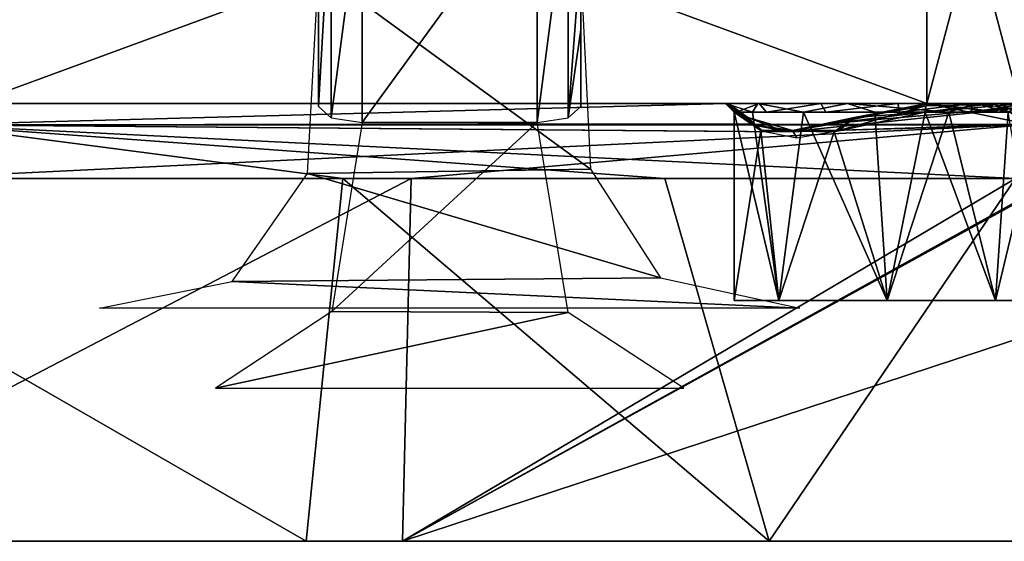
# Model space of a CAD drawing. Header units: inches. Extents: x -5.2 to 5.1, y -2.7 to 6.1.
# Tile 20 of 74: x -2.867 to -1.981, y 5.054 to 5.523. Entities that reach past the tile are written whole.
import ezdxf

# ---------------------------------------------------------------- set-up
doc = ezdxf.new("R2010")
doc.units = ezdxf.units.IN
doc.header["$LTSCALE"] = 52.148148
doc.header["$MEASUREMENT"] = 0
for name, color, linetype in [('517', 7, 'CONTINUOUS'), ('520', 7, 'CONTINUOUS'), ('521', 7, 'CONTINUOUS'), ('522', 7, 'CONTINUOUS'), ('523', 7, 'CONTINUOUS'), ('531', 7, 'CONTINUOUS'), ('533', 7, 'CONTINUOUS'), ('538', 7, 'CONTINUOUS'), ('539', 7, 'CONTINUOUS'), ('560', 7, 'CONTINUOUS'), ('561', 7, 'CONTINUOUS'), ('618', 7, 'CONTINUOUS'), ('619', 7, 'CONTINUOUS'), ('620', 7, 'CONTINUOUS'), ('621', 7, 'CONTINUOUS'), ('622', 7, 'CONTINUOUS'), ('633', 7, 'CONTINUOUS'), ('838', 7, 'CONTINUOUS'), ('839', 7, 'CONTINUOUS'), ('843', 7, 'CONTINUOUS'), ('844', 7, 'CONTINUOUS')]:
    doc.layers.add(name, color=color, linetype=linetype)

msp = doc.modelspace()

# ---------------------------------------------------------------- linework, layer by layer
at = {"layer": '517', "linetype": 'Continuous'}
for points in [[(-3.172359, 5.053937, 1.885491), (-2.609497, 5.053937, 2.609494), (-3.176313, 5.380115, 1.78485), (-3.172359, 5.053937, 1.885491)], [(-3.176313, 5.380115, 1.78485), (-2.609497, 5.053937, 2.609494), (-2.576302, 5.380115, 2.576299), (-3.176313, 5.380115, 1.78485)], [(-2.609497, 5.053937, 2.609494), (-2.192907, 5.053937, 2.96818), (-2.576302, 5.380115, 2.576299), (-2.609497, 5.053937, 2.609494)], [(-2.576302, 5.380115, 2.576299), (-2.192907, 5.053937, 2.96818), (-2.286846, 5.380115, 2.836368), (-2.576302, 5.380115, 2.576299)], [(-2.286846, 5.380115, 2.836368), (-2.192907, 5.053937, 2.96818), (-1.971305, 5.380115, 3.064083), (-2.286846, 5.380115, 2.836368)], [(-2.192907, 5.053937, 2.96818), (-1.727664, 5.05394, 3.261018), (-1.971305, 5.380115, 3.064083), (-2.192907, 5.053937, 2.96818)]]:
    msp.add_3dface(points, dxfattribs=at)
at = {"layer": '520', "linetype": 'Continuous'}
for points in [[(-2.946359, 5.428397, 2.098144), (-2.232211, 5.447638, 2.780295), (-2.968887, 5.447638, 1.974464), (-2.946359, 5.428397, 2.098144)], [(-2.209219, 5.4292, 2.862827), (-2.232211, 5.447638, 2.780295), (-2.946359, 5.428397, 2.098144), (-2.209219, 5.4292, 2.862827)], [(-2.050687, 5.447638, 2.916759), (-2.138542, 5.428516, 2.916998), (-1.957056, 5.428372, 3.041935), (-2.050687, 5.447638, 2.916759)], [(-1.990332, 5.447638, 2.958273), (-2.050687, 5.447638, 2.916759), (-1.957056, 5.428372, 3.041935), (-1.990332, 5.447638, 2.958273)], [(-1.929137, 5.447638, 2.998538), (-1.990332, 5.447638, 2.958273), (-1.957056, 5.428372, 3.041935), (-1.929137, 5.447638, 2.998538)], [(-3.176313, 5.380115, 1.78485), (-2.576302, 5.380115, 2.576299), (-2.946359, 5.428397, 2.098144), (-3.176313, 5.380115, 1.78485)], [(-2.178207, 5.421932, 2.895969), (-2.209219, 5.4292, 2.862827), (-2.946359, 5.428397, 2.098144), (-2.178207, 5.421932, 2.895969)], [(-2.576302, 5.380115, 2.576299), (-2.286846, 5.380115, 2.836368), (-2.946359, 5.428397, 2.098144), (-2.576302, 5.380115, 2.576299)], [(-2.286846, 5.380115, 2.836368), (-1.971305, 5.380115, 3.064083), (-2.946359, 5.428397, 2.098144), (-2.286846, 5.380115, 2.836368)], [(-2.946359, 5.428397, 2.098144), (-1.971305, 5.380115, 3.064083), (-1.957056, 5.428372, 3.041935), (-2.946359, 5.428397, 2.098144)], [(-1.957056, 5.428372, 3.041935), (-2.178207, 5.421932, 2.895969), (-2.946359, 5.428397, 2.098144), (-1.957056, 5.428372, 3.041935)], [(-2.138542, 5.428516, 2.916998), (-2.178207, 5.421932, 2.895969), (-1.957056, 5.428372, 3.041935), (-2.138542, 5.428516, 2.916998)]]:
    msp.add_3dface(points, dxfattribs=at)
at = {"layer": '521', "linetype": 'Continuous'}
for points in [[(-2.232211, 5.447638, 2.780295), (-2.209219, 5.4292, 2.862827), (-2.228804, 5.446862, 2.780185), (-2.232211, 5.447638, 2.780295)], [(-2.138542, 5.428516, 2.916998), (-2.050687, 5.447638, 2.916759), (-2.11599, 5.435025, 2.914618), (-2.138542, 5.428516, 2.916998)], [(-2.11599, 5.435025, 2.914618), (-2.050687, 5.447638, 2.916759), (-2.052039, 5.445417, 2.911447), (-2.11599, 5.435025, 2.914618)], [(-2.228804, 5.446862, 2.780185), (-2.209219, 5.4292, 2.862827), (-2.212016, 5.435028, 2.842422), (-2.228804, 5.446862, 2.780185)], [(-2.228804, 5.446862, 2.780185), (-2.212016, 5.435028, 2.842422), (-2.224341, 5.439764, 2.78004), (-2.228804, 5.446862, 2.780185)], [(-2.224341, 5.439764, 2.78004), (-2.212016, 5.435028, 2.842422), (-2.200303, 5.423368, 2.853456), (-2.224341, 5.439764, 2.78004)], [(-2.11599, 5.435025, 2.914618), (-2.052039, 5.445417, 2.911447), (-2.13436, 5.422093, 2.904851), (-2.11599, 5.435025, 2.914618)], [(-2.052629, 5.439764, 2.909128), (-2.13436, 5.422093, 2.904851), (-2.052039, 5.445417, 2.911447), (-2.052629, 5.439764, 2.909128)], [(-2.209219, 5.4292, 2.862827), (-2.178207, 5.421932, 2.895969), (-2.212016, 5.435028, 2.842422), (-2.209219, 5.4292, 2.862827)], [(-2.212016, 5.435028, 2.842422), (-2.178207, 5.421932, 2.895969), (-2.172007, 5.423386, 2.889154), (-2.212016, 5.435028, 2.842422)], [(-2.212016, 5.435028, 2.842422), (-2.172007, 5.423386, 2.889154), (-2.200303, 5.423368, 2.853456), (-2.212016, 5.435028, 2.842422)], [(-2.172007, 5.423386, 2.889154), (-2.138542, 5.428516, 2.916998), (-2.11599, 5.435025, 2.914618), (-2.172007, 5.423386, 2.889154)], [(-2.172007, 5.423386, 2.889154), (-2.11599, 5.435025, 2.914618), (-2.13436, 5.422093, 2.904851), (-2.172007, 5.423386, 2.889154)], [(-2.200303, 5.423368, 2.853456), (-2.172007, 5.423386, 2.889154), (-2.13436, 5.422093, 2.904851), (-2.200303, 5.423368, 2.853456)], [(-2.178207, 5.421932, 2.895969), (-2.138542, 5.428516, 2.916998), (-2.172007, 5.423386, 2.889154), (-2.178207, 5.421932, 2.895969)]]:
    msp.add_3dface(points, dxfattribs=at)
at = {"layer": '522', "linetype": 'Continuous'}
for points in [[(-2.232211, 5.447638, 2.780295), (-2.228804, 5.446862, 2.780185), (-2.224413, 5.439764, 2.775591), (-2.232211, 5.447638, 2.780295)], [(-2.207796, 5.439764, 2.709992), (-2.232211, 5.447638, 2.780295), (-2.224413, 5.439764, 2.775591), (-2.207796, 5.439764, 2.709992)], [(-2.232211, 5.447638, 2.780295), (-2.207796, 5.439764, 2.709992), (-2.203052, 5.447638, 2.688058), (-2.232211, 5.447638, 2.780295)], [(-2.207796, 5.439764, 2.709992), (-2.161954, 5.439764, 2.660213), (-2.203052, 5.447638, 2.688058), (-2.207796, 5.439764, 2.709992)], [(-2.161954, 5.439764, 2.660213), (-2.122547, 5.447638, 2.634422), (-2.203052, 5.447638, 2.688058), (-2.161954, 5.439764, 2.660213)], [(-2.097943, 5.439764, 2.638261), (-2.122547, 5.447638, 2.634422), (-2.161954, 5.439764, 2.660213), (-2.097943, 5.439764, 2.638261)], [(-2.006994, 5.447638, 2.653652), (-2.122547, 5.447638, 2.634422), (-2.0312, 5.439764, 2.64943), (-2.006994, 5.447638, 2.653652)], [(-2.0312, 5.439764, 2.64943), (-2.122547, 5.447638, 2.634422), (-2.097943, 5.439764, 2.638261), (-2.0312, 5.439764, 2.64943)], [(-2.052629, 5.439764, 2.909128), (-2.052039, 5.445417, 2.911447), (-1.964669, 5.447638, 2.855222), (-2.052629, 5.439764, 2.909128)], [(-2.052629, 5.439764, 2.909128), (-1.964669, 5.447638, 2.855222), (-1.977826, 5.439764, 2.86016), (-2.052629, 5.439764, 2.909128)], [(-2.052039, 5.445417, 2.911447), (-2.050687, 5.447638, 2.916759), (-1.964669, 5.447638, 2.855222), (-2.052039, 5.445417, 2.911447)], [(-1.977823, 5.439764, 2.691025), (-2.006994, 5.447638, 2.653652), (-2.0312, 5.439764, 2.64943), (-1.977823, 5.439764, 2.691025)], [(-1.942916, 5.447638, 2.751726), (-2.006994, 5.447638, 2.653652), (-1.950684, 5.439764, 2.753016), (-1.942916, 5.447638, 2.751726)], [(-1.950684, 5.439764, 2.753016), (-2.006994, 5.447638, 2.653652), (-1.977823, 5.439764, 2.691025), (-1.950684, 5.439764, 2.753016)], [(-2.228804, 5.446862, 2.780185), (-2.224341, 5.439764, 2.78004), (-2.224413, 5.439764, 2.775591), (-2.228804, 5.446862, 2.780185)]]:
    msp.add_3dface(points, dxfattribs=at)
at = {"layer": '523', "linetype": 'Continuous'}
for points in [[(-3.361398, 5.447638, 0.73646), (-3.289511, 5.447638, 0.737171), (-1.960623, 5.447638, -2.702558), (-3.361398, 5.447638, 0.73646)], [(-3.189179, 5.447638, -0.830251), (-3.361398, 5.447638, 0.73646), (-1.960623, 5.447638, -2.702558), (-3.189179, 5.447638, -0.830251)], [(-3.292142, 5.447638, -1.019443), (-3.228708, 5.447638, -0.985615), (-1.960623, 5.447638, -2.702558), (-3.292142, 5.447638, -1.019443)], [(-2.968887, 5.447638, -1.974464), (-3.292142, 5.447638, -1.019443), (-2.009849, 5.447638, -2.651793), (-2.968887, 5.447638, -1.974464)], [(-2.009849, 5.447638, -2.651793), (-3.292142, 5.447638, -1.019443), (-1.960623, 5.447638, -2.702558), (-2.009849, 5.447638, -2.651793)], [(-3.289511, 5.447638, 0.737171), (-3.226371, 5.447638, 0.772413), (-1.960623, 5.447638, -2.702558), (-3.289511, 5.447638, 0.737171)], [(-3.228708, 5.447638, -0.985615), (-3.18898, 5.447638, -0.925197), (-1.960623, 5.447638, -2.702558), (-3.228708, 5.447638, -0.985615)], [(-3.226371, 5.447638, 0.772413), (-3.198078, 5.447638, 0.809729), (-1.960623, 5.447638, -2.702558), (-3.226371, 5.447638, 0.772413)], [(-3.21253, 5.447638, 0.968286), (-2.968887, 5.447638, 1.974464), (-1.960623, 5.447638, -2.702558), (-3.21253, 5.447638, 0.968286)], [(-3.183074, 5.447638, 0.854088), (-3.21253, 5.447638, 0.968286), (-1.960623, 5.447638, -2.702558), (-3.183074, 5.447638, 0.854088)], [(-3.198078, 5.447638, 0.809729), (-3.183074, 5.447638, 0.854088), (-1.960623, 5.447638, -2.702558), (-3.198078, 5.447638, 0.809729)], [(-3.183074, 5.447638, -0.901817), (-3.189179, 5.447638, -0.830251), (-1.960623, 5.447638, -2.702558), (-3.183074, 5.447638, -0.901817)], [(-3.18898, 5.447638, -0.925197), (-3.185542, 5.447638, -0.913629), (-1.960623, 5.447638, -2.702558), (-3.18898, 5.447638, -0.925197)], [(-3.185542, 5.447638, -0.913629), (-3.183074, 5.447638, -0.901817), (-1.960623, 5.447638, -2.702558), (-3.185542, 5.447638, -0.913629)], [(-2.968887, 5.447638, 1.974464), (-2.232211, 5.447638, 2.780295), (-2.203052, 5.447638, 2.688058), (-2.968887, 5.447638, 1.974464)], [(-2.122547, 5.447638, 2.634422), (-2.968887, 5.447638, 1.974464), (-2.203052, 5.447638, 2.688058), (-2.122547, 5.447638, 2.634422)], [(-2.968887, 5.447638, 1.974464), (-2.122547, 5.447638, 2.634422), (-1.941024, 5.447638, -2.770886), (-2.968887, 5.447638, 1.974464)], [(-1.960623, 5.447638, -2.702558), (-2.968887, 5.447638, 1.974464), (-1.941024, 5.447638, -2.770886), (-1.960623, 5.447638, -2.702558)], [(-2.232211, 5.447638, -2.780295), (-2.968887, 5.447638, -1.974464), (-2.231968, 5.447638, -2.765964), (-2.232211, 5.447638, -2.780295)], [(-2.231968, 5.447638, -2.765964), (-2.968887, 5.447638, -1.974464), (-2.230318, 5.447638, -2.751726), (-2.231968, 5.447638, -2.765964)], [(-2.230318, 5.447638, -2.751726), (-2.968887, 5.447638, -1.974464), (-2.201883, 5.447638, -2.686583), (-2.230318, 5.447638, -2.751726)], [(-2.201883, 5.447638, -2.686583), (-2.968887, 5.447638, -1.974464), (-2.146396, 5.447638, -2.642754), (-2.201883, 5.447638, -2.686583)], [(-2.146396, 5.447638, -2.642754), (-2.968887, 5.447638, -1.974464), (-2.076998, 5.447638, -2.630278), (-2.146396, 5.447638, -2.642754)], [(-2.076998, 5.447638, -2.630278), (-2.968887, 5.447638, -1.974464), (-2.009849, 5.447638, -2.651793), (-2.076998, 5.447638, -2.630278)], [(-2.122547, 5.447638, 2.634422), (-2.006994, 5.447638, 2.653652), (-1.929137, 5.447638, -2.998538), (-2.122547, 5.447638, 2.634422)], [(-1.941024, 5.447638, -2.770886), (-2.122547, 5.447638, 2.634422), (-1.929137, 5.447638, -2.998538), (-1.941024, 5.447638, -2.770886)], [(-2.050687, 5.447638, 2.916759), (-1.990332, 5.447638, 2.958273), (-1.964669, 5.447638, 2.855222), (-2.050687, 5.447638, 2.916759)], [(-2.050687, 5.447638, -2.916759), (-1.979348, 5.447638, -2.874143), (-1.929137, 5.447638, -2.998538), (-2.050687, 5.447638, -2.916759)], [(-1.990332, 5.447638, -2.958273), (-2.050687, 5.447638, -2.916759), (-1.929137, 5.447638, -2.998538), (-1.990332, 5.447638, -2.958273)], [(-2.006994, 5.447638, 2.653652), (-1.942916, 5.447638, 2.751726), (-1.929137, 5.447638, -2.998538), (-2.006994, 5.447638, 2.653652)], [(-1.990332, 5.447638, 2.958273), (-1.929137, 5.447638, 2.998538), (-1.964669, 5.447638, 2.855222), (-1.990332, 5.447638, 2.958273)]]:
    msp.add_3dface(points, dxfattribs=at)
at = {"layer": '531', "linetype": 'Continuous'}
for points in [[(-1.917832, 5.388633, -3.09639), (-1.883913, 5.405599, -3.11429), (-2.522768, 5.053937, -2.693432), (-1.917832, 5.388633, -3.09639)], [(-2.522768, 5.053937, -2.693432), (-1.883913, 5.405599, -3.11429), (-1.727817, 5.315387, -3.218221), (-2.522768, 5.053937, -2.693432)], [(-1.971305, 5.380115, -3.064083), (-1.917832, 5.388633, -3.09639), (-2.522768, 5.053937, -2.693432), (-1.971305, 5.380115, -3.064083)], [(-2.967843, 5.380115, -2.113423), (-2.514902, 5.380115, -2.636269), (-3.141099, 5.053937, -1.937121), (-2.967843, 5.380115, -2.113423)], [(-3.141099, 5.053937, -1.937121), (-2.514902, 5.380115, -2.636269), (-2.522768, 5.053937, -2.693432), (-3.141099, 5.053937, -1.937121)], [(-2.514902, 5.380115, -2.636269), (-1.971305, 5.380115, -3.064083), (-2.522768, 5.053937, -2.693432), (-2.514902, 5.380115, -2.636269)], [(-1.727664, 5.05394, -3.261018), (-2.522768, 5.053937, -2.693432), (-1.727817, 5.315387, -3.218221), (-1.727664, 5.05394, -3.261018)]]:
    msp.add_3dface(points, dxfattribs=at)
at = {"layer": '533', "linetype": 'Continuous'}
for points in [[(-2.968887, 5.447638, -1.974464), (-2.232211, 5.447638, -2.780295), (-2.946355, 5.428409, -2.098125), (-2.968887, 5.447638, -1.974464)], [(-2.946355, 5.428409, -2.098125), (-2.232211, 5.447638, -2.780295), (-2.207893, 5.428479, -2.864919), (-2.946355, 5.428409, -2.098125)], [(-1.929137, 5.447638, -2.998538), (-1.956665, 5.428991, -3.041328), (-2.175223, 5.422027, -2.898102), (-1.929137, 5.447638, -2.998538)], [(-2.133707, 5.429936, -2.918438), (-1.929137, 5.447638, -2.998538), (-2.175223, 5.422027, -2.898102), (-2.133707, 5.429936, -2.918438)], [(-2.050687, 5.447638, -2.916759), (-1.990332, 5.447638, -2.958273), (-2.133707, 5.429936, -2.918438), (-2.050687, 5.447638, -2.916759)], [(-1.990332, 5.447638, -2.958273), (-1.929137, 5.447638, -2.998538), (-2.133707, 5.429936, -2.918438), (-1.990332, 5.447638, -2.958273)], [(-2.514902, 5.380115, -2.636269), (-2.967843, 5.380115, -2.113423), (-1.956665, 5.428991, -3.041328), (-2.514902, 5.380115, -2.636269)], [(-1.956665, 5.428991, -3.041328), (-2.967843, 5.380115, -2.113423), (-2.946355, 5.428409, -2.098125), (-1.956665, 5.428991, -3.041328)], [(-1.956665, 5.428991, -3.041328), (-2.946355, 5.428409, -2.098125), (-2.175223, 5.422027, -2.898102), (-1.956665, 5.428991, -3.041328)], [(-2.175223, 5.422027, -2.898102), (-2.946355, 5.428409, -2.098125), (-2.207893, 5.428479, -2.864919), (-2.175223, 5.422027, -2.898102)], [(-1.971305, 5.380115, -3.064083), (-2.514902, 5.380115, -2.636269), (-1.956665, 5.428991, -3.041328), (-1.971305, 5.380115, -3.064083)]]:
    msp.add_3dface(points, dxfattribs=at)
at = {"layer": '538', "linetype": 'Continuous'}
for points in [[(-2.207893, 5.428479, -2.864919), (-2.232211, 5.447638, -2.780295), (-2.21201, 5.435024, -2.842427), (-2.207893, 5.428479, -2.864919)], [(-2.21201, 5.435024, -2.842427), (-2.232211, 5.447638, -2.780295), (-2.226732, 5.445417, -2.780118), (-2.21201, 5.435024, -2.842427)], [(-2.050687, 5.447638, -2.916759), (-2.133707, 5.429936, -2.918438), (-2.051529, 5.44686, -2.913453), (-2.050687, 5.447638, -2.916759)], [(-2.21201, 5.435024, -2.842427), (-2.226732, 5.445417, -2.780118), (-2.198603, 5.422587, -2.855882), (-2.21201, 5.435024, -2.842427)], [(-2.224341, 5.439764, -2.78004), (-2.198603, 5.422587, -2.855882), (-2.226732, 5.445417, -2.780118), (-2.224341, 5.439764, -2.78004)], [(-2.051529, 5.44686, -2.913453), (-2.133707, 5.429936, -2.918438), (-2.115986, 5.435024, -2.914615), (-2.051529, 5.44686, -2.913453)], [(-2.052629, 5.439764, -2.909128), (-2.115986, 5.435024, -2.914615), (-2.129978, 5.423328, -2.906386), (-2.052629, 5.439764, -2.909128)], [(-2.051529, 5.44686, -2.913453), (-2.115986, 5.435024, -2.914615), (-2.052629, 5.439764, -2.909128), (-2.051529, 5.44686, -2.913453)], [(-2.171997, 5.423383, -2.889157), (-2.207893, 5.428479, -2.864919), (-2.21201, 5.435024, -2.842427), (-2.171997, 5.423383, -2.889157)], [(-2.171997, 5.423383, -2.889157), (-2.21201, 5.435024, -2.842427), (-2.198603, 5.422587, -2.855882), (-2.171997, 5.423383, -2.889157)], [(-2.133707, 5.429936, -2.918438), (-2.175223, 5.422027, -2.898102), (-2.115986, 5.435024, -2.914615), (-2.133707, 5.429936, -2.918438)], [(-2.115986, 5.435024, -2.914615), (-2.175223, 5.422027, -2.898102), (-2.171997, 5.423383, -2.889157), (-2.115986, 5.435024, -2.914615)], [(-2.115986, 5.435024, -2.914615), (-2.171997, 5.423383, -2.889157), (-2.129978, 5.423328, -2.906386), (-2.115986, 5.435024, -2.914615)], [(-2.175223, 5.422027, -2.898102), (-2.207893, 5.428479, -2.864919), (-2.171997, 5.423383, -2.889157), (-2.175223, 5.422027, -2.898102)], [(-2.168002, 5.416532, -2.886785), (-2.171997, 5.423383, -2.889157), (-2.198603, 5.422587, -2.855882), (-2.168002, 5.416532, -2.886785)], [(-2.129978, 5.423328, -2.906386), (-2.171997, 5.423383, -2.889157), (-2.168002, 5.416532, -2.886785), (-2.129978, 5.423328, -2.906386)]]:
    msp.add_3dface(points, dxfattribs=at)
at = {"layer": '539', "linetype": 'Continuous'}
for points in [[(-2.232211, 5.447638, -2.780295), (-2.231968, 5.447638, -2.765964), (-2.226732, 5.445417, -2.780118), (-2.232211, 5.447638, -2.780295)], [(-2.231968, 5.447638, -2.765964), (-2.230318, 5.447638, -2.751726), (-2.223946, 5.439764, -2.764265), (-2.231968, 5.447638, -2.765964)], [(-2.231968, 5.447638, -2.765964), (-2.224341, 5.439764, -2.78004), (-2.226732, 5.445417, -2.780118), (-2.231968, 5.447638, -2.765964)], [(-2.224341, 5.439764, -2.78004), (-2.231968, 5.447638, -2.765964), (-2.224413, 5.439764, -2.775591), (-2.224341, 5.439764, -2.78004)], [(-2.224413, 5.439764, -2.775591), (-2.231968, 5.447638, -2.765964), (-2.223946, 5.439764, -2.764265), (-2.224413, 5.439764, -2.775591)], [(-2.230318, 5.447638, -2.751726), (-2.201883, 5.447638, -2.686583), (-2.222551, 5.439764, -2.753016), (-2.230318, 5.447638, -2.751726)], [(-2.223946, 5.439764, -2.764265), (-2.230318, 5.447638, -2.751726), (-2.222551, 5.439764, -2.753016), (-2.223946, 5.439764, -2.764265)], [(-2.222551, 5.439764, -2.753016), (-2.201883, 5.447638, -2.686583), (-2.195412, 5.439764, -2.691025), (-2.222551, 5.439764, -2.753016)], [(-2.201883, 5.447638, -2.686583), (-2.146396, 5.447638, -2.642754), (-2.195412, 5.439764, -2.691025), (-2.201883, 5.447638, -2.686583)], [(-2.195412, 5.439764, -2.691025), (-2.146396, 5.447638, -2.642754), (-2.142035, 5.439764, -2.64943), (-2.195412, 5.439764, -2.691025)], [(-2.146396, 5.447638, -2.642754), (-2.076998, 5.447638, -2.630278), (-2.142035, 5.439764, -2.64943), (-2.146396, 5.447638, -2.642754)], [(-2.142035, 5.439764, -2.64943), (-2.076998, 5.447638, -2.630278), (-2.075292, 5.439764, -2.638261), (-2.142035, 5.439764, -2.64943)], [(-2.076998, 5.447638, -2.630278), (-2.009849, 5.447638, -2.651793), (-2.075292, 5.439764, -2.638261), (-2.076998, 5.447638, -2.630278)], [(-2.075292, 5.439764, -2.638261), (-2.009849, 5.447638, -2.651793), (-2.01128, 5.439764, -2.660213), (-2.075292, 5.439764, -2.638261)], [(-2.050687, 5.447638, -2.916759), (-2.051529, 5.44686, -2.913453), (-1.985145, 5.439764, -2.868816), (-2.050687, 5.447638, -2.916759)], [(-1.979348, 5.447638, -2.874143), (-2.050687, 5.447638, -2.916759), (-1.985145, 5.439764, -2.868816), (-1.979348, 5.447638, -2.874143)], [(-2.009849, 5.447638, -2.651793), (-1.960623, 5.447638, -2.702558), (-2.01128, 5.439764, -2.660213), (-2.009849, 5.447638, -2.651793)], [(-2.01128, 5.439764, -2.660213), (-1.960623, 5.447638, -2.702558), (-1.965438, 5.439764, -2.709992), (-2.01128, 5.439764, -2.660213)], [(-1.950684, 5.439764, -2.798165), (-1.979348, 5.447638, -2.874143), (-1.985145, 5.439764, -2.868816), (-1.950684, 5.439764, -2.798165)], [(-2.051529, 5.44686, -2.913453), (-2.052629, 5.439764, -2.909128), (-1.985145, 5.439764, -2.868816), (-2.051529, 5.44686, -2.913453)]]:
    msp.add_3dface(points, dxfattribs=at)
at = {"layer": '560', "linetype": 'Continuous'}
for points in [[(-2.224341, 5.439764, 2.78004), (-2.200303, 5.423368, 2.853456), (-2.224413, 5.270472, 2.775591), (-2.224341, 5.439764, 2.78004)], [(-2.224413, 5.439764, 2.775591), (-2.224341, 5.439764, 2.78004), (-2.224413, 5.270472, 2.775591), (-2.224413, 5.439764, 2.775591)], [(-2.13436, 5.422093, 2.904851), (-2.052629, 5.439764, 2.909128), (-2.086617, 5.270472, 2.913386), (-2.13436, 5.422093, 2.904851)], [(-2.086617, 5.270472, 2.913386), (-2.052629, 5.439764, 2.909128), (-1.989181, 5.270472, 2.873027), (-2.086617, 5.270472, 2.913386)], [(-2.052629, 5.439764, 2.909128), (-1.977826, 5.439764, 2.86016), (-1.989181, 5.270472, 2.873027), (-2.052629, 5.439764, 2.909128)], [(-1.977826, 5.439764, 2.86016), (-1.948822, 5.439764, 2.775591), (-1.989181, 5.270472, 2.873027), (-1.977826, 5.439764, 2.86016)], [(-1.989181, 5.270472, 2.873027), (-1.948822, 5.439764, 2.775591), (-1.948822, 5.270472, 2.775591), (-1.989181, 5.270472, 2.873027)], [(-2.224413, 5.270472, 2.775591), (-2.200303, 5.423368, 2.853456), (-2.184053, 5.270472, 2.873027), (-2.224413, 5.270472, 2.775591)], [(-2.200303, 5.423368, 2.853456), (-2.13436, 5.422093, 2.904851), (-2.184053, 5.270472, 2.873027), (-2.200303, 5.423368, 2.853456)], [(-2.184053, 5.270472, 2.873027), (-2.13436, 5.422093, 2.904851), (-2.086617, 5.270472, 2.913386), (-2.184053, 5.270472, 2.873027)]]:
    msp.add_3dface(points, dxfattribs=at)
at = {"layer": '561', "linetype": 'Continuous'}
for points in [[(-2.207796, 5.439764, 2.709992), (-2.224413, 5.439764, 2.775591), (-2.184053, 5.270472, 2.678155), (-2.207796, 5.439764, 2.709992)], [(-2.224413, 5.439764, 2.775591), (-2.224413, 5.270472, 2.775591), (-2.184053, 5.270472, 2.678155), (-2.224413, 5.439764, 2.775591)], [(-2.161954, 5.439764, 2.660213), (-2.207796, 5.439764, 2.709992), (-2.184053, 5.270472, 2.678155), (-2.161954, 5.439764, 2.660213)], [(-2.086617, 5.270472, 2.637795), (-2.161954, 5.439764, 2.660213), (-2.184053, 5.270472, 2.678155), (-2.086617, 5.270472, 2.637795)], [(-2.097943, 5.439764, 2.638261), (-2.161954, 5.439764, 2.660213), (-2.086617, 5.270472, 2.637795), (-2.097943, 5.439764, 2.638261)], [(-2.0312, 5.439764, 2.64943), (-2.097943, 5.439764, 2.638261), (-2.086617, 5.270472, 2.637795), (-2.0312, 5.439764, 2.64943)], [(-1.989181, 5.270472, 2.678155), (-2.0312, 5.439764, 2.64943), (-2.086617, 5.270472, 2.637795), (-1.989181, 5.270472, 2.678155)], [(-1.977823, 5.439764, 2.691025), (-2.0312, 5.439764, 2.64943), (-1.989181, 5.270472, 2.678155), (-1.977823, 5.439764, 2.691025)], [(-1.948822, 5.270472, 2.775591), (-1.977823, 5.439764, 2.691025), (-1.989181, 5.270472, 2.678155), (-1.948822, 5.270472, 2.775591)]]:
    msp.add_3dface(points, dxfattribs=at)
at = {"layer": '618', "linetype": 'Continuous'}
msp.add_3dface([(-2.598428, 5.444798, 0.846457), (-2.598428, 5.589685, 0.872855), (-2.598428, 5.566969, 0.846457), (-2.598428, 5.444798, 0.846457)], dxfattribs=at)
at = {"layer": '619', "linetype": 'Continuous'}
for points in [[(-2.598428, 5.589685, 0.872855), (-2.598428, 5.444798, 0.846457), (-2.586897, 5.644338, 0.896549), (-2.598428, 5.589685, 0.872855)], [(-2.598428, 5.444798, 0.846457), (-2.586897, 5.434682, 0.872392), (-2.586897, 5.644338, 0.896549), (-2.598428, 5.444798, 0.846457)], [(-2.559058, 5.430492, 0.883135), (-2.559058, 5.646751, 0.907852), (-2.586897, 5.434682, 0.872392), (-2.559058, 5.430492, 0.883135)], [(-2.586897, 5.434682, 0.872392), (-2.559058, 5.646751, 0.907852), (-2.586897, 5.644338, 0.896549), (-2.586897, 5.434682, 0.872392)]]:
    msp.add_3dface(points, dxfattribs=at)
at = {"layer": '620', "linetype": 'Continuous'}
for points in [[(-2.559058, 5.646751, 0.907852), (-2.559058, 5.430492, 0.883135), (-2.401578, 5.646751, 0.907852), (-2.559058, 5.646751, 0.907852)], [(-2.401578, 5.646751, 0.907852), (-2.559058, 5.430492, 0.883135), (-2.401578, 5.430492, 0.883135), (-2.401578, 5.646751, 0.907852)], [(-2.559058, 5.430492, 0.883135), (-2.586337, 5.260501, 0.76198), (-2.401578, 5.430492, 0.883135), (-2.559058, 5.430492, 0.883135)], [(-2.401578, 5.430492, 0.883135), (-2.586337, 5.260501, 0.76198), (-2.373762, 5.259727, 0.761067), (-2.401578, 5.430492, 0.883135)], [(-2.586337, 5.260501, 0.76198), (-2.691017, 5.191732, 0.649606), (-2.373762, 5.259727, 0.761067), (-2.586337, 5.260501, 0.76198)], [(-2.373762, 5.259727, 0.761067), (-2.691017, 5.191732, 0.649606), (-2.269619, 5.191732, 0.649606), (-2.373762, 5.259727, 0.761067)]]:
    msp.add_3dface(points, dxfattribs=at)
at = {"layer": '621', "linetype": 'Continuous'}
for points in [[(-2.401578, 5.646751, 0.907852), (-2.401578, 5.430492, 0.883135), (-2.373739, 5.644338, 0.896549), (-2.401578, 5.646751, 0.907852)], [(-2.401578, 5.430492, 0.883135), (-2.373739, 5.434682, 0.872392), (-2.373739, 5.644338, 0.896549), (-2.401578, 5.430492, 0.883135)], [(-2.373739, 5.434682, 0.872392), (-2.362208, 5.584858, 0.872913), (-2.373739, 5.644338, 0.896549), (-2.373739, 5.434682, 0.872392)], [(-2.362208, 5.5136, 0.866186), (-2.362208, 5.584858, 0.872913), (-2.373739, 5.434682, 0.872392), (-2.362208, 5.5136, 0.866186)], [(-2.362208, 5.444798, 0.846457), (-2.362208, 5.5136, 0.866186), (-2.373739, 5.434682, 0.872392), (-2.362208, 5.444798, 0.846457)]]:
    msp.add_3dface(points, dxfattribs=at)
at = {"layer": '622', "linetype": 'Continuous'}
for points in [[(-2.362208, 5.584858, 0.872913), (-2.362208, 5.5136, 0.866186), (-2.362208, 5.566972, 0.846457), (-2.362208, 5.584858, 0.872913)], [(-2.362208, 5.5136, 0.866186), (-2.362208, 5.444798, 0.846457), (-2.362208, 5.566972, 0.846457), (-2.362208, 5.5136, 0.866186)]]:
    msp.add_3dface(points, dxfattribs=at)
at = {"layer": '633', "linetype": 'Continuous'}
for points in [[(-2.608105, 5.384495, 0.785842), (-2.598428, 5.566969, 0.846457), (-2.353734, 5.388514, 0.788496), (-2.608105, 5.384495, 0.785842)], [(-2.598428, 5.566969, 0.846457), (-2.362208, 5.566972, 0.846457), (-2.353734, 5.388514, 0.788496), (-2.598428, 5.566969, 0.846457)], [(-2.290635, 5.290821, 0.694573), (-2.608105, 5.384495, 0.785842), (-2.353734, 5.388514, 0.788496), (-2.290635, 5.290821, 0.694573)], [(-2.67601, 5.28747, 0.689758), (-2.608105, 5.384495, 0.785842), (-2.290635, 5.290821, 0.694573), (-2.67601, 5.28747, 0.689758)], [(-2.165357, 5.263656, 0.649606), (-2.67601, 5.28747, 0.689758), (-2.290635, 5.290821, 0.694573), (-2.165357, 5.263656, 0.649606)], [(-2.795279, 5.263656, 0.649606), (-2.67601, 5.28747, 0.689758), (-2.165357, 5.263656, 0.649606), (-2.795279, 5.263656, 0.649606)]]:
    msp.add_3dface(points, dxfattribs=at)
at = {"layer": '838', "linetype": 'Continuous'}
for points in [[(-2.051184, 5.762598, -0.651575), (-1.967682, 5.762598, -0.616961), (-2.051184, 5.447638, -0.651575), (-2.051184, 5.762598, -0.651575)], [(-2.051184, 5.447638, -0.651575), (-1.967682, 5.762598, -0.616961), (-1.967668, 5.447638, -0.616981), (-2.051184, 5.447638, -0.651575)]]:
    msp.add_3dface(points, dxfattribs=at)
at = {"layer": '839', "linetype": 'Continuous'}
for points in [[(-2.909452, 5.762598, -0.651575), (-2.051184, 5.762598, -0.651575), (-2.909452, 5.447638, -0.651575), (-2.909452, 5.762598, -0.651575)], [(-2.051184, 5.762598, -0.651575), (-2.051184, 5.447638, -0.651575), (-2.909452, 5.447638, -0.651575), (-2.051184, 5.762598, -0.651575)]]:
    msp.add_3dface(points, dxfattribs=at)
at = {"layer": '843', "linetype": 'Continuous'}
for points in [[(-2.051184, 5.762598, 0.651575), (-2.909452, 5.762598, 0.651575), (-2.051184, 5.447638, 0.651575), (-2.051184, 5.762598, 0.651575)], [(-2.909452, 5.762598, 0.651575), (-2.909452, 5.447638, 0.651575), (-2.051184, 5.447638, 0.651575), (-2.909452, 5.762598, 0.651575)]]:
    msp.add_3dface(points, dxfattribs=at)
at = {"layer": '844', "linetype": 'Continuous'}
for points in [[(-1.967687, 5.762598, 0.616966), (-2.051184, 5.762598, 0.651575), (-1.967668, 5.447638, 0.616981), (-1.967687, 5.762598, 0.616966)], [(-2.051184, 5.762598, 0.651575), (-2.051184, 5.447638, 0.651575), (-1.967668, 5.447638, 0.616981), (-2.051184, 5.762598, 0.651575)]]:
    msp.add_3dface(points, dxfattribs=at)

doc.saveas('drawing.dxf')
